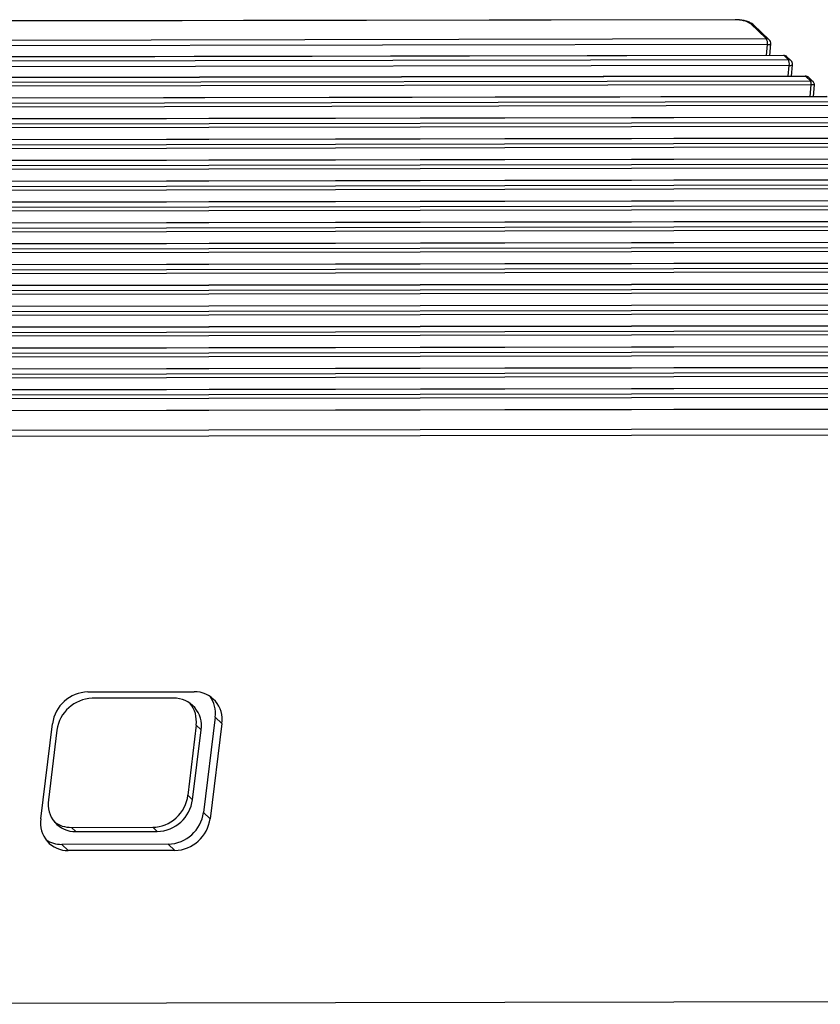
# Model space of a CAD drawing. Header units: millimetres. Extents: x 1573 to 1793, y 2179 to 2579.
# Tile 12 of 26: x 1672 to 1719, y 2237 to 2296. Entities that reach past the tile are written whole.
import ezdxf

# ---------------------------------------------------------------- set-up
doc = ezdxf.new("R2010")
doc.units = ezdxf.units.MM

msp = doc.modelspace()

# ---------------------------------------------------------------- linework, layer by layer
at = {"color": 7, "linetype": 'Continuous', "lineweight": 25}
for p, q in [((1714.2310858, 2296.0347354), (1608.3897627, 2295.8499077)), ((1714.2663395, 2296.0183957), (1608.4250165, 2295.833568)), ((1716.0871118, 2294.9045867), (1715.1580439, 2295.7916699)), ((1716.2595547, 2294.837905), (1715.3304868, 2295.7249881)), ((1643.8733467, 2294.7784819), (1716.0871118, 2294.9045867)), ((1716.2906381, 2293.9079234), (1716.3512211, 2294.5945599)), ((1716.1572986, 2294.5483642), (1643.9435336, 2294.4222593)), ((1642.3727121, 2293.5340927), (1717.3852779, 2293.6650851)), ((1717.1113048, 2293.9093565), (1644.8975397, 2293.7832516)), ((1717.1465585, 2293.8930167), (1644.9327934, 2293.7669119)), ((1717.3852779, 2293.6650851), (1717.1465585, 2293.8930167)), ((1717.5577208, 2293.5984033), (1717.3190014, 2293.826335)), ((1717.4554647, 2293.3088625), (1642.4428989, 2293.1778702)), ((1717.5888042, 2292.6684217), (1717.6493872, 2293.3550582)), ((1611.5672544, 2292.2086461), (1718.7146845, 2292.3957547)), ((1718.4094709, 2292.6698548), (1643.396905, 2292.5388625)), ((1718.4447246, 2292.6535151), (1643.4321587, 2292.5225227)), ((1718.7146845, 2292.3957547), (1718.4447246, 2292.6535151)), ((1718.8797488, 2292.3361181), (1718.6171675, 2292.5868333)), ((1718.7614757, 2292.158273), (1611.6140456, 2291.9711644)), ((1718.8891249, 2291.4533399), (1718.9504529, 2292.1484209)), ((1719.6881477, 2291.4547352), (1612.5407176, 2291.2676267)), ((1719.7116502, 2291.4438421), (1612.5642201, 2291.2567335)), ((1612.8654205, 2290.9691444), (1720.0128506, 2291.156253)), ((1720.0596418, 2290.9187713), (1612.9122117, 2290.7316627)), ((1720.9863138, 2290.2152335), (1613.8388837, 2290.028125)), ((1721.0098163, 2290.2043404), (1613.8623862, 2290.0172318)), ((1614.1635866, 2289.7296427), (1721.3110167, 2289.9167513)), ((1721.3578079, 2289.6792696), (1614.2103778, 2289.492161)), ((1722.2844799, 2288.9757318), (1615.1370498, 2288.7886233)), ((1722.3079824, 2288.9648387), (1615.1605523, 2288.7777301)), ((1615.4617527, 2288.490141), (1722.6091828, 2288.6772496)), ((1722.655974, 2288.4397679), (1615.5085439, 2288.2526593)), ((1723.582646, 2287.7362301), (1616.4352159, 2287.5491216)), ((1723.6061485, 2287.725337), (1616.4587184, 2287.5382284)), ((1616.7599188, 2287.2506393), (1723.9073489, 2287.4377479)), ((1723.9541401, 2287.2002662), (1616.80671, 2287.0131577)), ((1724.8808121, 2286.4967284), (1617.733382, 2286.3096199)), ((1724.9043146, 2286.4858353), (1617.7568845, 2286.2987267)), ((1618.0580849, 2286.0111377), (1725.205515, 2286.1982462)), ((1725.2523062, 2285.9607645), (1618.1048761, 2285.773656)), ((1726.1789782, 2285.2572267), (1619.0315481, 2285.0701182)), ((1726.2024807, 2285.2463336), (1619.0550506, 2285.059225)), ((1619.356251, 2284.771636), (1726.5036811, 2284.9587445)), ((1726.5504723, 2284.7212628), (1619.4030422, 2284.5341543)), ((1727.4771443, 2284.017725), (1620.3297142, 2283.8306165)), ((1727.5006468, 2284.0068319), (1620.3532167, 2283.8197233)), ((1620.6544171, 2283.5321343), (1727.8018472, 2283.7192428)), ((1727.8486384, 2283.4817611), (1620.7012083, 2283.2946526)), ((1728.7753104, 2282.7782233), (1621.6278803, 2282.5911148)), ((1728.7988129, 2282.7673302), (1621.6513828, 2282.5802216)), ((1621.9525832, 2282.2926326), (1729.1000133, 2282.4797411)), ((1729.1468045, 2282.2422594), (1621.9993744, 2282.0551509)), ((1730.0734765, 2281.5387217), (1622.9260464, 2281.3516131)), ((1730.096979, 2281.5278285), (1622.9495489, 2281.34072)), ((1623.2507493, 2281.0531309), (1730.3981794, 2281.2402394)), ((1730.4449706, 2281.0027577), (1623.2975405, 2280.8156492)), ((1731.3716426, 2280.29922), (1624.2242125, 2280.1121114)), ((1731.3951451, 2280.2883268), (1624.247715, 2280.1012183)), ((1624.5489154, 2279.8136292), (1731.6963455, 2280.0007377)), ((1731.7431367, 2279.763256), (1624.5957066, 2279.5761475)), ((1732.6698087, 2279.0597183), (1625.5223786, 2278.8726097)), ((1732.6933112, 2279.0488251), (1625.5458811, 2278.8617166)), ((1625.8470815, 2278.5741275), (1732.9945116, 2278.761236)), ((1733.0413028, 2278.5237543), (1625.8938727, 2278.3366458)), ((1733.9679748, 2277.8202166), (1626.8205447, 2277.633108)), ((1733.9914773, 2277.8093234), (1626.8440472, 2277.6222149)), ((1627.1452476, 2277.3346258), (1734.2926777, 2277.5217343)), ((1734.3394689, 2277.2842526), (1627.1920388, 2277.0971441)), ((1735.2661409, 2276.5807149), (1628.1187108, 2276.3936063)), ((1735.2896434, 2276.5698217), (1628.1422133, 2276.3827132)), ((1628.4434137, 2276.0951241), (1735.5908438, 2276.2822326)), ((1735.637635, 2276.0447509), (1628.4902049, 2275.8576424)), ((1736.564307, 2275.3412132), (1629.4168769, 2275.1541046)), ((1736.5878095, 2275.33032), (1629.4403794, 2275.1432115)), ((1629.7415798, 2274.8556224), (1736.8890099, 2275.0427309)), ((1736.9358011, 2274.8052492), (1629.788371, 2274.6181407)), ((1737.8624731, 2274.1017115), (1630.715043, 2273.9146029)), ((1737.8859756, 2274.0908183), (1630.7385455, 2273.9037098)), ((1631.0397459, 2273.6161207), (1738.187176, 2273.8032292)), ((1738.2339672, 2273.5657475), (1631.0865371, 2273.378639)), ((1739.1606392, 2272.8622098), (1632.0132091, 2272.6751012)), ((1739.1841417, 2272.8513166), (1632.0367116, 2272.6642081)), ((1633.8921337, 2271.5173152), (1739.7334567, 2271.7021429)), ((1739.8010059, 2271.3208262), (1633.9596828, 2271.1359985)), ((1675.6813775, 2255.9890344), (1682.0253259, 2256.0001127)), ((1680.7942969, 2255.6167347), (1675.9430422, 2255.6082631)), ((1672.8893816, 2248.4215146), (1673.5839781, 2254.0947107)), ((1683.2675917, 2254.4866572), (1682.5729951, 2248.813461)), ((1683.6596609, 2254.1123056), (1682.9650644, 2248.4391095)), ((1683.6596609, 2254.1123056), (1683.2675917, 2254.4866572)), ((1673.8456429, 2253.7139395), (1673.3362721, 2249.5535956)), ((1682.137048, 2254.0073349), (1681.6460052, 2249.8294913)), ((1681.9192611, 2249.5685839), (1682.4286319, 2253.7289277)), ((1682.4286319, 2253.7289277), (1682.137048, 2254.0073349)), ((1681.6460052, 2249.8294913), (1681.9192611, 2249.5685839)), ((1682.5729951, 2248.813461), (1682.9650644, 2248.4391095)), ((1674.705682, 2247.9187416), (1679.5569367, 2247.9272132)), ((1674.705682, 2247.9187416), (1674.9706071, 2247.6657886)), ((1674.9706071, 2247.6657886), (1679.8218618, 2247.6742602)), ((1679.8218618, 2247.6742602), (1679.5569367, 2247.9272132)), ((1680.4755958, 2246.9191374), (1674.1316473, 2246.9080591)), ((1674.1316473, 2246.9080591), (1674.5237166, 2246.5337075)), ((1680.867665, 2246.5447858), (1674.5237166, 2246.5337075)), ((1680.867665, 2246.5447858), (1680.4755958, 2246.9191374)), ((1629.8268334, 2237.3804816), (1735.6681564, 2237.5653093))]:
    msp.add_line(p, q, dxfattribs=at)
at = {"color": 8, "linetype": 'Continuous', "lineweight": 25}
for p, q in [((1716.1007623, 2293.9075918), (1716.1572986, 2294.5483642)), ((1717.3989284, 2292.6680901), (1717.4554647, 2293.3088625)), ((1718.6992491, 2291.4530083), (1718.7614757, 2292.158273))]:
    msp.add_line(p, q, dxfattribs=at)
at = {"color": 8, "linetype": 'Continuous', "lineweight": 25, "flags": 128}
for points in [[(1714.2663395, 2296.0183957), (1714.2457185, 2296.0319972), (1714.2310858, 2296.0347354)], [(1716.1572986, 2294.5483642), (1716.2098846, 2294.5498538), (1716.2564178, 2294.5540748), (1716.29511, 2294.5608648), (1716.3244744, 2294.5699629), (1716.3433824, 2294.5810196), (1716.3511073, 2294.5936099), (1716.3512211, 2294.5945599)], [(1717.1465585, 2293.8930167), (1717.1271048, 2293.9061594), (1717.1113048, 2293.9093565)], [(1717.4554647, 2293.3088625), (1717.5080507, 2293.3103521), (1717.5545839, 2293.3145731), (1717.5932761, 2293.3213631), (1717.6226405, 2293.3304612), (1717.6415484, 2293.3415179), (1717.6492734, 2293.3541082), (1717.6493872, 2293.3550582)], [(1718.4447246, 2292.6535151), (1718.4252709, 2292.6666577), (1718.4094709, 2292.6698548)]]:
    msp.add_lwpolyline(points, dxfattribs=at)
at = {"color": 7, "linetype": 'Continuous', "lineweight": 25}
for centre, radius, start, end in [((1714.3498157, 2294.4798207), 1.5408378, 58.362843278, 93.105566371), ((1715.6512996, 2294.6336926), 0.5131433, 350.428072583, 31.864446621), ((1716.052382, 2294.6209269), 0.3, 354.957762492, 46.324296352), ((1717.1118286, 2293.6093569), 0.3, 46.324296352, 90.100053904), ((1716.9494657, 2293.3941909), 0.5131433, 350.428072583, 31.864446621), ((1717.3505481, 2293.3814252), 0.3, 354.957762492, 46.324296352), ((1718.4099947, 2292.3698552), 0.3, 46.324296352, 90.100053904), ((1718.424143, 2292.2151585), 0.3420955, 350.428072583, 31.864446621), ((1675.7452571, 2253.8100223), 2.1799483, 91.679194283, 172.496074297), ((1682.0485184, 2254.3688395), 1.631438, 350.953034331, 90.814540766), ((1676.0069219, 2253.429251), 2.1799483, 91.679194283, 172.496074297), ((1680.8174894, 2253.9854616), 1.631438, 350.953034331, 90.814540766), ((1681.5645894, 2254.7243039), 1.7195036, 352.055916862, 35.61215093), ((1674.9474146, 2249.2970617), 1.631438, 170.953034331, 270.814540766), ((1679.7579821, 2249.8532723), 2.1799483, 271.679194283, 352.496074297), ((1680.4117162, 2249.0981495), 2.1799483, 271.679194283, 352.496074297), ((1674.5005241, 2248.1649807), 1.631438, 170.953034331, 270.814540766), ((1680.8037854, 2248.7237979), 2.1799483, 271.679194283, 352.496074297), ((1674.1132207, 2248.581977), 1.6740193, 236.713125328, 270.630691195)]:
    msp.add_arc(centre, radius, start, end, dxfattribs=at)
at = {"color": 8, "linetype": 'Continuous', "lineweight": 25}
for centre in [(1715.1619674, 2295.5455019), (1716.0910354, 2294.6584187), (1717.150482, 2293.6468487), (1717.3892015, 2293.418917), (1718.4486481, 2292.407347)]:
    msp.add_arc(centre, 0.2461993, 46.804991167, 90.913123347, dxfattribs=at)
for major_axis, ratio, start_param, end_param in [((0.2615909, 0.1559467), 0.7656137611, 0.2601067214, 0.9111337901), ((0.3017415, 0.0065794), 0.0496289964, 6.2777138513, 7.4699023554)]:
    msp.add_ellipse((1718.6487142, 2292.1419236), major_axis=major_axis, ratio=ratio, start_param=start_param, end_param=end_param, dxfattribs=at)
at = {"color": 7, "linetype": 'Continuous', "lineweight": 25}
for centre, start_param, end_param in [((1680.2711808, 2254.0040766), 5.3959292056, 6.1483489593), ((1679.780138, 2249.826233), 3.8251328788, 5.3959292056), ((1674.9288833, 2249.8177614), 3.2281222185, 3.8251328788)]:
    msp.add_ellipse(centre, major_axis=(1.3514305, 1.4744472), ratio=0.8855684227, start_param=start_param, end_param=end_param, dxfattribs=at)
for points, knots in [([(1715.3304868, 2295.7249881), (1715.2978457, 2295.7520422), (1715.2111989, 2295.8238578), (1715.0286721, 2295.906515), (1714.7714546, 2295.9810311), (1714.489781, 2296.0268738), (1714.3144679, 2296.0322015), (1714.2310858, 2296.0347354)], [0, 0, 0, 0, 0.1302860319, 0.345847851, 0.5804773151, 0.8004673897, 1, 1, 1, 1]), ([(1718.9466635, 2292.1481181), (1718.9486489, 2292.1655306), (1718.9538578, 2292.211215), (1718.9253735, 2292.2815608), (1718.8925165, 2292.3314994), (1718.8682041, 2292.3462192), (1718.8677188, 2292.346513)], [0, 0, 0, 0, 0.23543099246, 0.61768880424, 0.99236930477, 1, 1, 1, 1])]:
    msp.add_open_spline(points, degree=3, knots=knots, dxfattribs=at)

doc.saveas('drawing.dxf')
